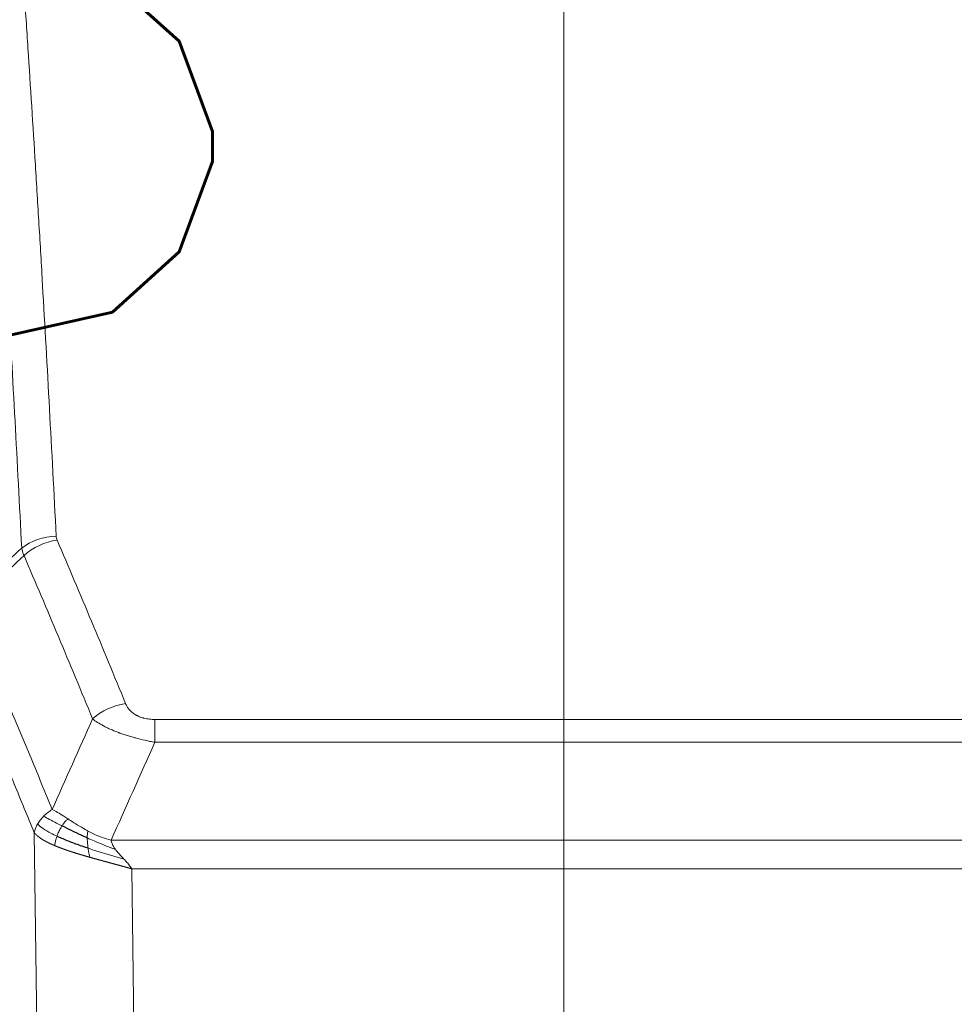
# Model space of a CAD drawing. Header units: inches. Extents: x 0 to 23760, y -13 to 16800.
# Tile 106 of 222: x 5255 to 5441, y 13853 to 14049. Entities that reach past the tile are written whole.
import ezdxf

# ---------------------------------------------------------------- set-up
doc = ezdxf.new("R2010")
doc.units = ezdxf.units.IN
doc.layers.add('254', color=7, linetype='Continuous', true_color=0xffffff)
doc.styles.add('latin_extended', font='simplex.shx')
doc.dimstyles.get("Standard").update_dxf_attribs({"dimtxt": 0.18, "dimasz": 0.18, "dimexe": 0.18, "dimexo": 0.0625, "dimgap": 0.09, "dimtad": 0, "dimtih": 1, "dimtoh": 1, "dimdec": 4, "dimzin": 0, "dimdsep": 46, "dimtxsty": 'Standard', "dimcen": 0.09, "dimadec": 0, "dimazin": 0, "dimtfac": 1, "dimtdec": 4, "dimtofl": 0, "dimtmove": 0, "dimatfit": 3, "dimfxl": 1, "dimtolj": 1, "dimtzin": 0, "dimarcsym": 0})

# ---------------------------------------------------------------- blocks, each defined once
blk = doc.blocks.new('_U5')
at = {"layer": '254', "color": 3, "linetype": 'Continuous', "lineweight": 13, "transparency": 16777216}
for p, q in [((5363.12, 12947.27), (5363.12, 14391.07)), ((4878.29, 12947.27), (5403.12, 12947.27)), ((5363.12, 12807.27), (5363.12, 12441.16)), ((6959.29, 12301.16), (5323.12, 12301.16))]:
    blk.add_line(p, q, dxfattribs=at)
at = {"layer": '254', "color": 3, "transparency": 16777216}
for points in [[(5386.45, 12807.27), (5339.78, 12807.27), (5363.12, 12947.27)], [(5339.78, 12441.16), (5386.45, 12441.16), (5363.12, 12301.16)]]:
    blk.add_solid(points, dxfattribs=at)
at = {"layer": 'Defpoints', "color": 0, "transparency": 16777216}
for p in [(4838.29, 12947.27), (5363.12, 12301.16), (6999.29, 12301.16)]:
    blk.add_point(p, dxfattribs=at)
at = {"layer": '254', "color": 2, "lineweight": 13, "transparency": 16777216, "insert": (5153.12, 13961.07), "char_height": 140, "attachment_point": 1, "rotation": 90, "style": 'latin_extended'}
blk.add_mtext('\\A1;\\C2;650', dxfattribs=at)

msp = doc.modelspace()

# ---------------------------------------------------------------- linework, layer by layer
at = {"layer": '254', "color": 110, "linetype": 'Continuous', "lineweight": 13}
for p, q in [((5281.62, 13909.863), (5486.963, 13909.863)), ((5281.62, 13905.3), (5281.62, 13909.863)), ((5486.963, 13905.3), (5281.62, 13905.3)), ((5258.527, 13811.615), (5257.569, 13887.266)), ((5272.889, 13885.82), (5495.694, 13885.82)), ((5491.581, 13880.076), (5277.001, 13880.076)), ((5277.001, 13880.076), (5277.97, 13803.58))]:
    msp.add_line(p, q, dxfattribs=at)
for centre, major_axis, ratio, start_param, end_param in [((5261.924, 13938.115), (-9.987, -0.512), 0.8285973, 4.6699673, 5.4273767), ((5262.112, 13937.323), (-9.188, -3.948), 0.8056434, 4.3791539, 5.1247913), ((5275.773, 13904.862), (-9.245, -3.812), 0.7933159, 4.3962573, 5.1392153)]:
    msp.add_ellipse(centre, major_axis=major_axis, ratio=ratio, start_param=start_param, end_param=end_param, dxfattribs=at)
for points, knots in [([(5249.966, 14129.056), (5250.523, 14122.436), (5251.624, 14108.946), (5253.232, 14087.961), (5254.274, 14073.472), (5255.045, 14062.418), (5255.427, 14056.844), (5255.805, 14051.199), (5256.057, 14047.421), (5256.182, 14045.524), (5256.805, 14035.999), (5257.297, 14028.258), (5258.022, 14016.462), (5258.262, 14012.501), (5258.738, 14004.518), (5258.974, 14000.497), (5259.676, 13988.344), (5260.596, 13971.902), (5261.487, 13954.983), (5261.924, 13946.404)], [0, 0, 0, 0, 0.125, 0.25, 0.375, 0.375, 0.4375, 0.46875, 0.46875, 0.5, 0.5, 0.625, 0.625, 0.6875, 0.6875, 0.75, 0.75, 0.875, 1, 1, 1, 1]), ([(5255.057, 13944.028), (5254.618, 13952.597), (5253.727, 13969.495), (5252.805, 13985.918), (5252.102, 13998.057), (5251.866, 14002.073), (5251.389, 14010.046), (5251.149, 14014.003), (5250.423, 14025.785), (5249.931, 14033.517), (5249.307, 14043.031), (5249.181, 14044.926), (5248.93, 14048.7), (5248.551, 14054.338), (5248.168, 14059.905), (5247.396, 14070.947), (5246.353, 14085.419), (5244.743, 14106.38), (5243.641, 14119.854), (5243.083, 14126.467)], [0, 0, 0, 0, 0.125, 0.25, 0.25, 0.3125, 0.3125, 0.375, 0.375, 0.5, 0.5, 0.53125, 0.53125, 0.5625, 0.625, 0.625, 0.75, 0.875, 1, 1, 1, 1]), ([(5262.112, 13945.61), (5262.056, 13945.74), (5262.012, 13945.872), (5261.95, 13946.137), (5261.931, 13946.27), (5261.924, 13946.404)], [0, 0, 0, 0, 0.5, 0.5, 1, 1, 1, 1]), ([(5262.112, 13945.61), (5264.397, 13940.269), (5266.678, 13934.882), (5270.094, 13926.734), (5271.231, 13924.007), (5273.504, 13918.529), (5274.639, 13915.779), (5275.773, 13913.017)], [0, 0, 0, 0, 0.5, 0.5, 0.75, 0.75, 1, 1, 1, 1]), ([(5269.193, 13909.96), (5268.058, 13912.719), (5266.921, 13915.466), (5264.646, 13920.939), (5263.507, 13923.664), (5260.088, 13931.805), (5257.804, 13937.187), (5255.515, 13942.523)], [0, 0, 0, 0, 0.25, 0.25, 0.5, 0.5, 1, 1, 1, 1]), ([(5244.272, 13932.069), (5247.094, 13925.514), (5249.91, 13918.89), (5254.123, 13908.85), (5255.526, 13905.486), (5258.329, 13898.725), (5259.728, 13895.327), (5261.126, 13891.912)], [0, 0, 0, 0, 0.5, 0.5, 0.75, 0.75, 1, 1, 1, 1]), ([(5257.569, 13887.266), (5256.239, 13890.507), (5254.906, 13893.732), (5252.238, 13900.152), (5250.903, 13903.346), (5246.892, 13912.883), (5244.213, 13919.178), (5241.527, 13925.411)], [0, 0, 0, 0, 0.25, 0.25, 0.5, 0.5, 1, 1, 1, 1]), ([(5281.62, 13909.863), (5281.437, 13909.863), (5281.255, 13909.868), (5280.891, 13909.886), (5280.711, 13909.901), (5280.356, 13909.939), (5280.18, 13909.963), (5279.834, 13910.021), (5279.663, 13910.056), (5279.452, 13910.106), (5279.41, 13910.116), (5279.326, 13910.137), (5279.202, 13910.17), (5279.08, 13910.206), (5278.841, 13910.281), (5278.534, 13910.39), (5278.247, 13910.517), (5278.073, 13910.602), (5278.039, 13910.619), (5277.971, 13910.655), (5277.937, 13910.672), (5277.837, 13910.727), (5277.772, 13910.764), (5277.583, 13910.877), (5277.463, 13910.955), (5277.237, 13911.118), (5277.13, 13911.202), (5276.927, 13911.374), (5276.831, 13911.463), (5276.718, 13911.577), (5276.696, 13911.6), (5276.652, 13911.646), (5276.631, 13911.67), (5276.567, 13911.74), (5276.526, 13911.787), (5276.407, 13911.928), (5276.334, 13912.024), (5276.197, 13912.217), (5276.133, 13912.315), (5275.957, 13912.611), (5275.857, 13912.813), (5275.773, 13913.017)], [0, 0, 0, 0, 0.0625, 0.0625, 0.125, 0.125, 0.1875, 0.1875, 0.25, 0.25, 0.265625, 0.265625, 0.28125, 0.3125, 0.3125, 0.375, 0.4375, 0.4375, 0.453125, 0.453125, 0.46875, 0.46875, 0.5, 0.5, 0.5625, 0.5625, 0.625, 0.625, 0.6875, 0.6875, 0.703125, 0.703125, 0.71875, 0.71875, 0.75, 0.75, 0.8125, 0.8125, 0.875, 0.875, 1, 1, 1, 1]), ([(5281.62, 13905.3), (5281.285, 13905.36), (5280.952, 13905.424), (5280.289, 13905.557), (5279.961, 13905.627), (5278.985, 13905.844), (5278.347, 13906), (5277.644, 13906.189), (5277.567, 13906.21), (5277.411, 13906.253), (5277.334, 13906.274), (5277.102, 13906.34), (5276.949, 13906.383), (5276.495, 13906.517), (5275.9, 13906.7), (5275.327, 13906.891), (5274.906, 13907.038), (5274.697, 13907.113), (5274.492, 13907.189), (5274.355, 13907.239), (5274.288, 13907.265), (5273.682, 13907.495), (5273.174, 13907.705), (5272.455, 13908.029), (5272.222, 13908.138), (5271.884, 13908.304), (5271.773, 13908.36), (5271.555, 13908.472), (5271.447, 13908.528), (5270.92, 13908.81), (5270.532, 13909.037), (5269.817, 13909.496), (5269.49, 13909.727), (5269.193, 13909.96)], [0, 0, 0, 0, 0.0625, 0.0625, 0.125, 0.125, 0.25, 0.25, 0.265625, 0.265625, 0.28125, 0.28125, 0.3125, 0.3125, 0.375, 0.4375, 0.4375, 0.46875, 0.484375, 0.484375, 0.5, 0.5, 0.625, 0.625, 0.6875, 0.6875, 0.71875, 0.71875, 0.75, 0.75, 0.875, 0.875, 1, 1, 1, 1]), ([(5259.419, 13890.567), (5259.665, 13890.811), (5259.931, 13891.047), (5260.501, 13891.496), (5260.805, 13891.71), (5261.126, 13891.912)], [0, 0, 0, 0, 0.5, 0.5, 1, 1, 1, 1]), ([(5264.301, 13890.017), (5264.002, 13890.21), (5263.712, 13890.399), (5262.585, 13891.119), (5261.819, 13891.585), (5261.126, 13891.912)], [0, 0, 0, 0, 0.25, 0.25, 1, 1, 1, 1]), ([(5258.208, 13888.979), (5258.365, 13889.254), (5258.545, 13889.526), (5258.949, 13890.057), (5259.174, 13890.316), (5259.419, 13890.567)], [0, 0, 0, 0, 0.5, 0.5, 1, 1, 1, 1]), ([(5263.077, 13888.636), (5262.705, 13888.824), (5262.349, 13889.007), (5260.988, 13889.712), (5260.117, 13890.184), (5259.419, 13890.567)], [0, 0, 0, 0, 0.25, 0.25, 1, 1, 1, 1]), ([(5263.077, 13888.636), (5263.176, 13888.792), (5263.277, 13888.939), (5263.534, 13889.283), (5263.691, 13889.467), (5264.002, 13889.783), (5264.155, 13889.915), (5264.301, 13890.017)], [0, 0, 0, 0, 0.25, 0.25, 0.625, 0.625, 1, 1, 1, 1]), ([(5268.271, 13887.609), (5268.09, 13887.705), (5267.912, 13887.802), (5267.205, 13888.197), (5266.69, 13888.503), (5265.696, 13889.117), (5265.217, 13889.424), (5264.602, 13889.821), (5264.451, 13889.92), (5264.301, 13890.017)], [0, 0, 0, 0, 0.125, 0.125, 0.5, 0.5, 0.875, 0.875, 1, 1, 1, 1]), ([(5257.569, 13887.266), (5257.626, 13887.552), (5257.709, 13887.839), (5257.922, 13888.412), (5258.053, 13888.697), (5258.208, 13888.979)], [0, 0, 0, 0, 0.5, 0.5, 1, 1, 1, 1]), ([(5262.091, 13886.563), (5261.656, 13886.767), (5261.246, 13886.971), (5259.717, 13887.787), (5258.821, 13888.395), (5258.208, 13888.979)], [0, 0, 0, 0, 0.25, 0.25, 1, 1, 1, 1]), ([(5262.091, 13886.563), (5262.122, 13886.652), (5262.154, 13886.741), (5262.289, 13887.098), (5262.402, 13887.368), (5262.651, 13887.897), (5262.787, 13888.155), (5262.979, 13888.479), (5263.028, 13888.559), (5263.077, 13888.636)], [0, 0, 0, 0, 0.125, 0.125, 0.5, 0.5, 0.875, 0.875, 1, 1, 1, 1]), ([(5268.12, 13886.239), (5268.119, 13886.394), (5268.12, 13886.542), (5268.134, 13886.886), (5268.15, 13887.069), (5268.198, 13887.382), (5268.23, 13887.511), (5268.271, 13887.609)], [0, 0, 0, 0, 0.25, 0.25, 0.625, 0.625, 1, 1, 1, 1]), ([(5272.889, 13885.82), (5271.668, 13886.086), (5270.492, 13886.528), (5268.998, 13887.232), (5268.631, 13887.417), (5268.271, 13887.609)], [0, 0, 0, 0, 0.75, 0.75, 1, 1, 1, 1]), ([(5261.601, 13884.718), (5261.589, 13884.723), (5261.566, 13884.732), (5261.531, 13884.747), (5261.496, 13884.762), (5261.46, 13884.778), (5261.424, 13884.793), (5261.387, 13884.809), (5261.35, 13884.825), (5261.313, 13884.841), (5261.275, 13884.858), (5261.237, 13884.874), (5261.199, 13884.891), (5261.16, 13884.908), (5261.121, 13884.926), (5261.081, 13884.943), (5261.042, 13884.961), (5261.002, 13884.979), (5260.961, 13884.997), (5260.92, 13885.016), (5260.879, 13885.035), (5260.838, 13885.054), (5260.796, 13885.073), (5260.754, 13885.092), (5260.712, 13885.112), (5260.67, 13885.132), (5260.627, 13885.152), (5260.584, 13885.173), (5260.541, 13885.193), (5260.498, 13885.214), (5260.454, 13885.235), (5260.41, 13885.257), (5260.366, 13885.279), (5260.322, 13885.3), (5260.277, 13885.323), (5260.233, 13885.345), (5260.188, 13885.368), (5260.143, 13885.391), (5260.098, 13885.414), (5260.052, 13885.437), (5260.007, 13885.461), (5259.962, 13885.485), (5259.916, 13885.509), (5259.87, 13885.534), (5259.824, 13885.558), (5259.778, 13885.583), (5259.732, 13885.609), (5259.686, 13885.634), (5259.64, 13885.66), (5259.594, 13885.686), (5259.548, 13885.712), (5259.502, 13885.739), (5259.455, 13885.766), (5259.409, 13885.793), (5259.363, 13885.82), (5259.317, 13885.848), (5259.27, 13885.876), (5259.224, 13885.904), (5259.178, 13885.933), (5259.132, 13885.961), (5259.086, 13885.991), (5259.041, 13886.02), (5258.995, 13886.049), (5258.949, 13886.079), (5258.904, 13886.109), (5258.858, 13886.14), (5258.813, 13886.171), (5258.768, 13886.202), (5258.724, 13886.233), (5258.679, 13886.265), (5258.635, 13886.296), (5258.59, 13886.329), (5258.547, 13886.361), (5258.503, 13886.394), (5258.459, 13886.427), (5258.416, 13886.46), (5258.373, 13886.494), (5258.331, 13886.527), (5258.289, 13886.562), (5258.247, 13886.596), (5258.205, 13886.631), (5258.164, 13886.666), (5258.124, 13886.701), (5258.083, 13886.737), (5258.043, 13886.773), (5258.004, 13886.809), (5257.965, 13886.845), (5257.926, 13886.882), (5257.888, 13886.919), (5257.85, 13886.957), (5257.813, 13886.994), (5257.777, 13887.032), (5257.741, 13887.07), (5257.705, 13887.109), (5257.67, 13887.148), (5257.636, 13887.187), (5257.602, 13887.226), (5257.58, 13887.253), (5257.569, 13887.266)], [0, 0, 0, 0, 0.0060657, 0.012223, 0.0184718, 0.0248123, 0.0312443, 0.0377679, 0.0443831, 0.0510899, 0.0578883, 0.0647782, 0.0717598, 0.0788329, 0.0859977, 0.093254, 0.1006019, 0.1080414, 0.1155725, 0.1231952, 0.1309095, 0.1387154, 0.1466129, 0.1546019, 0.1626826, 0.1708549, 0.1791188, 0.1874742, 0.1959213, 0.20446, 0.2130903, 0.2218121, 0.2306256, 0.2395307, 0.2485274, 0.2576156, 0.2667955, 0.276067, 0.2854301, 0.2948848, 0.3044311, 0.314069, 0.3237985, 0.3336196, 0.3435324, 0.3535367, 0.3636326, 0.3738202, 0.3840993, 0.3944701, 0.4049324, 0.4154864, 0.426132, 0.4368691, 0.4476979, 0.4586183, 0.4696303, 0.480734, 0.4919292, 0.503216, 0.5145945, 0.5260645, 0.5376262, 0.5492795, 0.5610244, 0.5728609, 0.584789, 0.5968087, 0.60892, 0.621123, 0.6334175, 0.6458037, 0.6582815, 0.6708509, 0.6835119, 0.6962645, 0.7091087, 0.7220445, 0.735072, 0.748191, 0.7614017, 0.774704, 0.7880979, 0.8015834, 0.8151605, 0.8288293, 0.8425896, 0.8564416, 0.8703852, 0.8844204, 0.8985472, 0.9127656, 0.9270756, 0.9414773, 0.9559705, 0.9705554, 0.9852319, 1, 1, 1, 1]), ([(5261.601, 13884.718), (5261.637, 13884.898), (5261.679, 13885.103), (5261.785, 13885.549), (5261.847, 13885.791), (5261.973, 13886.213), (5262.029, 13886.387), (5262.091, 13886.563)], [0, 0, 0, 0, 0.375, 0.375, 0.75, 0.75, 1, 1, 1, 1]), ([(5273.759, 13883.922), (5272.349, 13884.444), (5270.912, 13885.027), (5269.042, 13885.832), (5268.578, 13886.035), (5268.12, 13886.239)], [0, 0, 0, 0, 0.75, 0.75, 1, 1, 1, 1]), ([(5268.289, 13884.179), (5268.277, 13884.266), (5268.265, 13884.354), (5268.221, 13884.707), (5268.192, 13884.975), (5268.148, 13885.501), (5268.133, 13885.758), (5268.123, 13886.082), (5268.121, 13886.162), (5268.12, 13886.239)], [0, 0, 0, 0, 0.125, 0.125, 0.5, 0.5, 0.875, 0.875, 1, 1, 1, 1]), ([(5273.759, 13883.922), (5273.641, 13884.079), (5273.531, 13884.237), (5273.282, 13884.631), (5273.157, 13884.868), (5272.971, 13885.343), (5272.91, 13885.581), (5272.889, 13885.82)], [0, 0, 0, 0, 0.25, 0.25, 0.625, 0.625, 1, 1, 1, 1]), ([(5268.604, 13882.386), (5268.582, 13882.392), (5268.538, 13882.405), (5268.472, 13882.423), (5268.406, 13882.442), (5268.34, 13882.461), (5268.274, 13882.48), (5268.208, 13882.499), (5268.141, 13882.518), (5268.075, 13882.537), (5268.009, 13882.556), (5267.942, 13882.575), (5267.876, 13882.594), (5267.809, 13882.613), (5267.743, 13882.633), (5267.676, 13882.652), (5267.61, 13882.671), (5267.543, 13882.691), (5267.476, 13882.71), (5267.409, 13882.73), (5267.343, 13882.749), (5267.276, 13882.769), (5267.209, 13882.789), (5267.142, 13882.809), (5267.075, 13882.828), (5267.008, 13882.848), (5266.941, 13882.868), (5266.874, 13882.888), (5266.807, 13882.908), (5266.74, 13882.928), (5266.673, 13882.948), (5266.606, 13882.969), (5266.539, 13882.989), (5266.472, 13883.009), (5266.405, 13883.03), (5266.338, 13883.05), (5266.27, 13883.07), (5266.203, 13883.091), (5266.136, 13883.112), (5266.069, 13883.132), (5266.002, 13883.153), (5265.935, 13883.174), (5265.868, 13883.195), (5265.801, 13883.216), (5265.734, 13883.237), (5265.667, 13883.258), (5265.6, 13883.279), (5265.533, 13883.3), (5265.466, 13883.321), (5265.399, 13883.342), (5265.332, 13883.364), (5265.265, 13883.385), (5265.198, 13883.407), (5265.132, 13883.428), (5265.065, 13883.45), (5264.998, 13883.471), (5264.931, 13883.493), (5264.865, 13883.515), (5264.798, 13883.537), (5264.732, 13883.559), (5264.665, 13883.581), (5264.599, 13883.603), (5264.533, 13883.625), (5264.466, 13883.647), (5264.4, 13883.669), (5264.334, 13883.692), (5264.268, 13883.714), (5264.202, 13883.736), (5264.136, 13883.759), (5264.07, 13883.781), (5264.005, 13883.804), (5263.939, 13883.827), (5263.874, 13883.85), (5263.808, 13883.873), (5263.743, 13883.895), (5263.678, 13883.918), (5263.612, 13883.942), (5263.547, 13883.965), (5263.482, 13883.988), (5263.418, 13884.011), (5263.353, 13884.034), (5263.288, 13884.058), (5263.224, 13884.081), (5263.16, 13884.105), (5263.095, 13884.129), (5263.031, 13884.152), (5262.967, 13884.176), (5262.904, 13884.2), (5262.84, 13884.224), (5262.776, 13884.248), (5262.713, 13884.272), (5262.65, 13884.296), (5262.587, 13884.32), (5262.524, 13884.345), (5262.461, 13884.369), (5262.398, 13884.393), (5262.336, 13884.418), (5262.274, 13884.442), (5262.212, 13884.467), (5262.15, 13884.492), (5262.088, 13884.517), (5262.026, 13884.541), (5261.965, 13884.566), (5261.904, 13884.591), (5261.843, 13884.617), (5261.782, 13884.642), (5261.722, 13884.667), (5261.661, 13884.692), (5261.621, 13884.709), (5261.601, 13884.718)], [0, 0, 0, 0, 0.0082024, 0.0164263, 0.0246716, 0.0329384, 0.0412265, 0.0495362, 0.0578672, 0.0662198, 0.0745938, 0.0829892, 0.0914062, 0.0998446, 0.1083045, 0.1167859, 0.1252887, 0.1338131, 0.1423589, 0.1509263, 0.1595151, 0.1681255, 0.1767574, 0.1854108, 0.1940858, 0.2027822, 0.2115002, 0.2202398, 0.2290008, 0.2377835, 0.2465876, 0.2554134, 0.2642606, 0.2731295, 0.2820199, 0.2909319, 0.2998654, 0.3088206, 0.3177973, 0.3267956, 0.3358154, 0.3448569, 0.35392, 0.3630047, 0.3721109, 0.3812388, 0.3903883, 0.3995594, 0.4087522, 0.4179665, 0.4272025, 0.4364601, 0.4457393, 0.4550402, 0.4643627, 0.4737069, 0.4830727, 0.4924601, 0.5018692, 0.5113, 0.5207524, 0.5302265, 0.5397222, 0.5492397, 0.5587788, 0.5683395, 0.577922, 0.5875261, 0.5971519, 0.6067994, 0.6164686, 0.6261595, 0.6358721, 0.6456064, 0.6553624, 0.6651401, 0.6749395, 0.6847606, 0.6946034, 0.704468, 0.7143542, 0.7242622, 0.734192, 0.7441434, 0.7541166, 0.7641115, 0.7741282, 0.7841666, 0.7942268, 0.8043087, 0.8144123, 0.8245377, 0.8346848, 0.8448538, 0.8550444, 0.8652568, 0.875491, 0.885747, 0.8960247, 0.9063242, 0.9166455, 0.9269886, 0.9373534, 0.9477401, 0.9581485, 0.9685787, 0.9790306, 0.9895044, 1, 1, 1, 1]), ([(5268.604, 13882.386), (5268.57, 13882.557), (5268.531, 13882.754), (5268.449, 13883.185), (5268.407, 13883.42), (5268.339, 13883.834), (5268.313, 13884.005), (5268.289, 13884.179)], [0, 0, 0, 0, 0.375, 0.375, 0.75, 0.75, 1, 1, 1, 1]), ([(5275.431, 13882.024), (5273.658, 13882.528), (5271.829, 13883.058), (5269.455, 13883.8), (5268.867, 13883.988), (5268.289, 13884.179)], [0, 0, 0, 0, 0.75, 0.75, 1, 1, 1, 1]), ([(5275.431, 13882.024), (5275.357, 13882.104), (5275.283, 13882.184), (5274.987, 13882.502), (5274.765, 13882.739), (5274.338, 13883.213), (5274.132, 13883.449), (5273.88, 13883.764), (5273.818, 13883.843), (5273.759, 13883.922)], [0, 0, 0, 0, 0.125, 0.125, 0.5, 0.5, 0.875, 0.875, 1, 1, 1, 1]), ([(5277.001, 13880.076), (5276.979, 13880.082), (5276.935, 13880.095), (5276.869, 13880.114), (5276.802, 13880.133), (5276.735, 13880.152), (5276.669, 13880.171), (5276.602, 13880.19), (5276.535, 13880.208), (5276.468, 13880.227), (5276.4, 13880.246), (5276.333, 13880.265), (5276.266, 13880.284), (5276.198, 13880.303), (5276.131, 13880.322), (5276.063, 13880.341), (5275.995, 13880.36), (5275.927, 13880.379), (5275.859, 13880.398), (5275.791, 13880.416), (5275.723, 13880.435), (5275.655, 13880.454), (5275.586, 13880.473), (5275.518, 13880.492), (5275.449, 13880.511), (5275.381, 13880.53), (5275.312, 13880.549), (5275.243, 13880.568), (5275.174, 13880.587), (5275.105, 13880.606), (5275.036, 13880.625), (5274.967, 13880.644), (5274.898, 13880.663), (5274.829, 13880.682), (5274.759, 13880.701), (5274.69, 13880.72), (5274.62, 13880.739), (5274.55, 13880.758), (5274.481, 13880.777), (5274.411, 13880.796), (5274.341, 13880.815), (5274.271, 13880.834), (5274.201, 13880.853), (5274.131, 13880.872), (5274.061, 13880.891), (5273.99, 13880.91), (5273.92, 13880.93), (5273.85, 13880.949), (5273.779, 13880.968), (5273.709, 13880.987), (5273.638, 13881.006), (5273.567, 13881.025), (5273.497, 13881.044), (5273.426, 13881.064), (5273.355, 13881.083), (5273.284, 13881.102), (5273.213, 13881.121), (5273.142, 13881.14), (5273.071, 13881.16), (5273, 13881.179), (5272.928, 13881.198), (5272.857, 13881.217), (5272.786, 13881.237), (5272.714, 13881.256), (5272.643, 13881.275), (5272.572, 13881.295), (5272.5, 13881.314), (5272.429, 13881.333), (5272.357, 13881.353), (5272.285, 13881.372), (5272.214, 13881.392), (5272.142, 13881.411), (5272.07, 13881.43), (5271.998, 13881.45), (5271.926, 13881.469), (5271.854, 13881.489), (5271.783, 13881.508), (5271.711, 13881.528), (5271.639, 13881.547), (5271.567, 13881.567), (5271.494, 13881.587), (5271.422, 13881.606), (5271.35, 13881.626), (5271.278, 13881.645), (5271.206, 13881.665), (5271.134, 13881.685), (5271.062, 13881.704), (5270.989, 13881.724), (5270.917, 13881.744), (5270.845, 13881.763), (5270.773, 13881.783), (5270.7, 13881.803), (5270.628, 13881.823), (5270.556, 13881.843), (5270.483, 13881.862), (5270.411, 13881.882), (5270.339, 13881.902), (5270.266, 13881.922), (5270.194, 13881.942), (5270.121, 13881.962), (5270.049, 13881.982), (5269.977, 13882.002), (5269.904, 13882.022), (5269.832, 13882.042), (5269.76, 13882.062), (5269.687, 13882.082), (5269.615, 13882.102), (5269.543, 13882.122), (5269.47, 13882.142), (5269.398, 13882.163), (5269.326, 13882.183), (5269.253, 13882.203), (5269.181, 13882.223), (5269.109, 13882.243), (5269.037, 13882.264), (5268.964, 13882.284), (5268.892, 13882.304), (5268.82, 13882.325), (5268.748, 13882.345), (5268.676, 13882.365), (5268.628, 13882.379), (5268.604, 13882.386)], [0, 0, 0, 0, 0.007775, 0.0155603, 0.0233558, 0.0311618, 0.038978, 0.0468046, 0.0546416, 0.0624889, 0.0703466, 0.0782147, 0.0860931, 0.093982, 0.1018813, 0.109791, 0.1177112, 0.1256417, 0.1335828, 0.1415343, 0.1494962, 0.1574687, 0.1654516, 0.173445, 0.1814489, 0.1894634, 0.1974883, 0.2055238, 0.2135699, 0.2216264, 0.2296936, 0.2377713, 0.2458596, 0.2539585, 0.2620679, 0.270188, 0.2783187, 0.28646, 0.2946119, 0.3027745, 0.3109477, 0.3191316, 0.3273261, 0.3355314, 0.3437472, 0.3519738, 0.3602111, 0.3684591, 0.3767178, 0.3849872, 0.3932673, 0.4015582, 0.4098598, 0.4181722, 0.4264954, 0.4348293, 0.443174, 0.4515295, 0.4598958, 0.4682728, 0.4766607, 0.4850594, 0.493469, 0.5018893, 0.5103206, 0.5187626, 0.5272155, 0.5356793, 0.544154, 0.5526395, 0.561136, 0.5696433, 0.5781615, 0.5866906, 0.5952307, 0.6037817, 0.6123436, 0.6209165, 0.6295003, 0.638095, 0.6467007, 0.6553174, 0.6639451, 0.6725838, 0.6812334, 0.6898941, 0.6985657, 0.7072484, 0.7159421, 0.7246468, 0.7333625, 0.7420893, 0.7508272, 0.759576, 0.768336, 0.777107, 0.7858891, 0.7946823, 0.8034866, 0.812302, 0.8211284, 0.829966, 0.8388147, 0.8476746, 0.8565455, 0.8654276, 0.8743209, 0.8832252, 0.8921408, 0.9010675, 0.9100054, 0.9189544, 0.9279147, 0.9368861, 0.9458688, 0.9548626, 0.9638676, 0.9728839, 0.9819114, 0.9909501, 1, 1, 1, 1]), ([(5277.001, 13880.076), (5276.849, 13880.325), (5276.673, 13880.571), (5276.29, 13881.06), (5276.083, 13881.303), (5275.725, 13881.705), (5275.578, 13881.865), (5275.431, 13882.024)], [0, 0, 0, 0, 0.375, 0.375, 0.75, 0.75, 1, 1, 1, 1])]:
    msp.add_open_spline(points, degree=3, knots=knots, dxfattribs=at)
for points in [[(5244.06, 13933.806), (5247.725, 13937.215), (5251.391, 13940.622), (5255.057, 13944.028)], [(5255.515, 13942.523), (5251.767, 13939.039), (5248.019, 13935.555), (5244.272, 13932.069)], [(5255.515, 13942.523), (5255.403, 13942.781), (5255.214, 13943.29), (5255.097, 13943.785), (5255.057, 13944.028)], [(5261.126, 13891.912), (5263.8, 13897.934), (5266.489, 13903.949), (5269.193, 13909.96)], [(5281.62, 13905.3), (5278.692, 13898.813), (5275.782, 13892.32), (5272.889, 13885.82)]]:
    msp.add_open_spline(points, degree=3, dxfattribs=at)
at = {"layer": '254', "color": 2, "linetype": 'Continuous', "lineweight": 25}
for points in [[(5268.12, 13886.239), (5267.892, 13886.341), (5267.664, 13886.444), (5266.763, 13886.853), (5266.103, 13887.161), (5264.834, 13887.766), (5264.224, 13888.063), (5263.452, 13888.448), (5263.263, 13888.543), (5263.077, 13888.636)], [(5268.289, 13884.179), (5268, 13884.274), (5267.714, 13884.37), (5266.58, 13884.757), (5265.757, 13885.052), (5264.192, 13885.65), (5263.45, 13885.953), (5262.532, 13886.36), (5262.309, 13886.461), (5262.091, 13886.563)]]:
    msp.add_open_spline(points, degree=3, knots=[0, 0, 0, 0, 0.125, 0.125, 0.5, 0.5, 0.875, 0.875, 1, 1, 1, 1], dxfattribs=at)

# ---------------------------------------------------------------- dimensions: what is measured, and where the dimension line sits
at = {"layer": '254', "color": 2, "linetype": 'Continuous', "lineweight": 13}
dim = msp.add_linear_dim(base=(5363.115, 12301.157), p1=(4838.291, 12947.269), p2=(6999.291, 12301.157), angle=90, text='\\C2;650', dimstyle='Standard', override={"dimscale": 40, "dimtxt": 3.5, "dimasz": 3.5, "dimexe": 1, "dimexo": 1, "dimgap": 1.75, "dimtad": 1, "dimtih": 0, "dimtoh": 0, "dimdec": 2, "dimlfac": 0.025, "dimzin": 8, "dimdsep": 46, "dimlunit": 2, "dimpost": '', "dimtxsty": 'latin_extended', "dimsah": 1, "dimse1": 0, "dimse2": 0, "dimsd1": 0, "dimsd2": 0, "dimclrd": 3, "dimclre": 3, "dimclrt": 2, "dimtol": 0, "dimtm": -0.1, "dimtfac": 0.714286, "dimtdec": 3, "dimtofl": 1, "dimtmove": 0, "dimtzin": 8, "dimlwd": 13, "dimlwe": 13}, dxfattribs=at)
dim.commit()
dim.dimension.update_dxf_attribs({"geometry": '_U5', "text_midpoint": (5363.115, 14141.068), "dimtype": 160})

doc.saveas('drawing.dxf')
